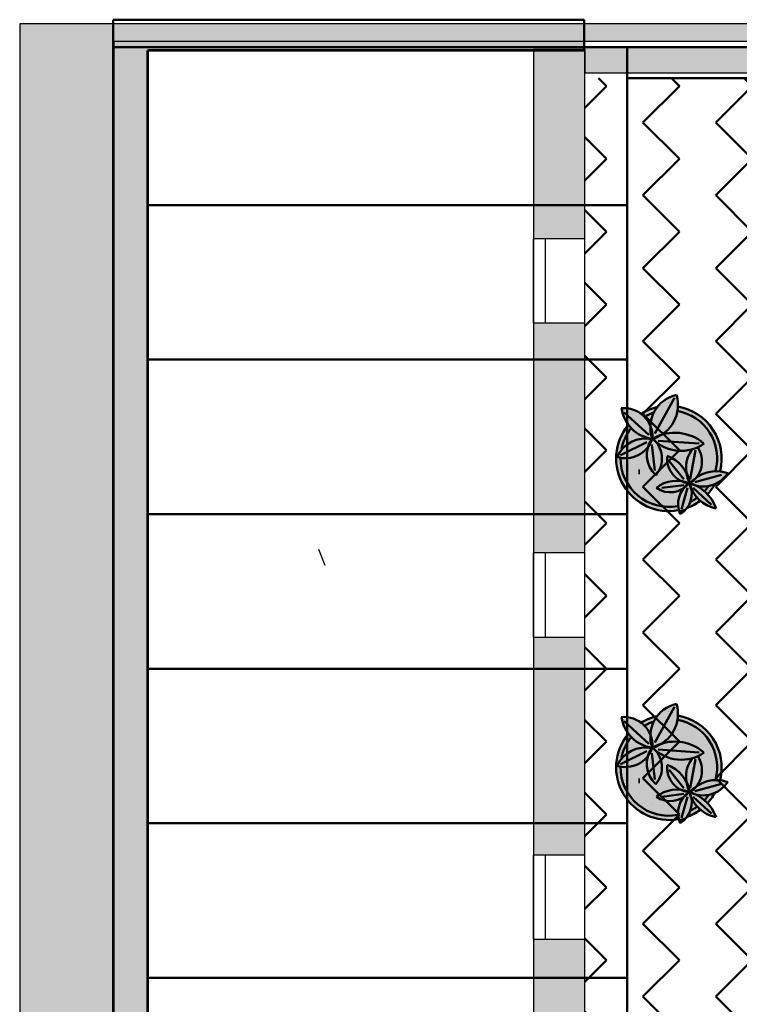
# Model space of a CAD drawing. Header units: metres. Extents: x -1 to 430, y -6 to 31.
# Tile 25 of 169: x 391.15 to 395.34, y 22.65 to 28.39. Entities that reach past the tile are written whole.
import ezdxf

# ---------------------------------------------------------------- set-up
doc = ezdxf.new("R2010")
doc.units = ezdxf.units.M
doc.linetypes.add('CONTINUA', pattern=[0])
doc.linetypes.add('PUNKT', pattern=[6.35, 0, -6.35])
for name, color, linetype, lineweight in [('3D P1 MURS EXISTENTS', 7, 'CONTINUA', 25), ('3D PA MURS', 7, 'CONTINUA', 25), ('P1 MOBLES', 7, 'CONTINUA', 25), ('P2 ESCALES 2D', 7, 'CONTINUA', 25), ('P3 ESCALES 2D', 7, 'CONTINUA', 25), ('P4 ESCALES 2D', 7, 'CONTINUA', 25), ('P5 ESCALA 2D', 7, 'CONTINUA', 25), ('PA ESCALES 2D', 7, 'CONTINUA', 25)]:
    doc.layers.add(name, color=color, linetype=linetype, lineweight=lineweight)

# ---------------------------------------------------------------- blocks, each defined once
blk = doc.blocks.new('OBJETO_COMPLEJO_19')
at = {"layer": 'P1 MOBLES', "color": 202, "linetype": 'CONTINUA', "lineweight": 50, "transparency": 33554687}
for p, q in [((394.9605, 26.1859), (394.8462, 25.9785)), ((394.6684, 26.1012), (394.8123, 25.97)), ((394.6472, 25.8515), (394.7996, 25.9277)), ((395.1044, 25.9192), (394.8673, 25.9361)), ((394.8462, 25.7626), (394.8292, 25.915)), ((395.0536, 25.7118), (395.0832, 25.8811)), ((395.0155, 25.7118), (394.9308, 25.8176)), ((395.206, 25.7499), (395.206, 25.7499)), ((395.2525, 25.7626), (395.2525, 25.7626)), ((395.0282, 25.6906), (395.0536, 25.6948)), ((395.0663, 25.6991), (395.0663, 25.6991)), ((395.079, 25.6948), (395.2356, 25.7372)), ((395.1129, 25.716), (395.1129, 25.716)), ((395.1594, 25.7329), (395.1594, 25.7329)), ((394.8758, 25.6398), (394.8758, 25.6398)), ((395.0155, 25.6779), (394.8885, 25.661)), ((394.9224, 25.6525), (394.9224, 25.6525)), ((394.9689, 25.6694), (394.9689, 25.6694)), ((395.0367, 25.661), (395.0028, 25.5382)), ((395.0155, 25.6864), (395.0155, 25.6864)), ((395.0705, 25.661), (395.1763, 25.5636)), ((394.7319, 25.589), (394.7319, 25.589)), ((394.7784, 25.6059), (394.7784, 25.6059)), ((394.8292, 25.6229), (394.8292, 25.6229))]:
    blk.add_line(p, q, dxfattribs=at)
for points in [[(394.8571, 26.1308), (394.8449, 26.1276), (394.8328, 26.124), (394.8209, 26.1198), (394.8092, 26.1151), (394.7977, 26.11), (394.7865, 26.1044), (394.7754, 26.0983), (394.7646, 26.0917)], [(394.8369, 26.0985), (394.83, 26.0961), (394.8233, 26.0934), (394.8166, 26.0906), (394.81, 26.0877), (394.8035, 26.0845), (394.7971, 26.0812), (394.7907, 26.0778), (394.7845, 26.0742)], [(394.7076, 26.0067), (394.6979, 25.9935), (394.6889, 25.9798), (394.6808, 25.9657), (394.6735, 25.9511), (394.667, 25.9361), (394.6614, 25.9208), (394.6568, 25.9051), (394.653, 25.8892)], [(394.852, 25.7342), (394.8614, 25.7463), (394.8695, 25.7592), (394.8761, 25.7728), (394.8814, 25.7869), (394.8853, 25.8015), (394.8876, 25.8164), (394.8885, 25.8315), (394.8878, 25.8468), (394.8856, 25.862), (394.8818, 25.8767), (394.8766, 25.8909), (394.8701, 25.9045), (394.8622, 25.9173), (394.8531, 25.9293), (394.8427, 25.9404), (394.8312, 25.9505)], [(395.0476, 25.6862), (395.0606, 25.6948), (395.0725, 25.7046), (395.0833, 25.7155), (395.0929, 25.7275), (395.1012, 25.7403), (395.1082, 25.754), (395.1138, 25.7684), (395.1179, 25.7834), (395.1204, 25.7987), (395.1213, 25.8141), (395.1207, 25.8295), (395.1185, 25.8446), (395.1147, 25.8595), (395.1095, 25.8739), (395.1028, 25.8878), (395.0946, 25.901)], [(395.133, 25.6387), (395.1364, 25.6424), (395.1398, 25.6461), (395.143, 25.6499), (395.1462, 25.6537), (395.1494, 25.6576), (395.1524, 25.6615), (395.1554, 25.6655), (395.1583, 25.6696)], [(395.1514, 25.6212), (395.1578, 25.6282), (395.164, 25.6354), (395.17, 25.6428), (395.1758, 25.6503), (395.1813, 25.6581), (395.1866, 25.666), (395.1916, 25.6741), (395.1964, 25.6823)], [(395.0304, 25.5428), (395.0409, 25.5467), (395.0512, 25.551), (395.0613, 25.5556), (395.0713, 25.5606), (395.081, 25.566), (395.0906, 25.5717), (395.1, 25.5777), (395.1091, 25.5841)], [(395.0504, 25.5785), (395.0556, 25.5811), (395.0607, 25.5838), (395.0659, 25.5866), (395.0709, 25.5895), (395.0759, 25.5924), (395.0808, 25.5955), (395.0857, 25.5987), (395.0905, 25.602)]]:
    blk.add_lwpolyline(points, dxfattribs=at)
for centre, radius, start, end in [((395.0133, 26.0145), 0.1925, 102.10332, 200.20433), ((394.777, 26.1439), 0.2047, 286.88271, 16.70439), ((394.6663, 25.9594), 0.1672, 356.83461, 94.9411), ((394.8607, 26.154), 0.2092, 187.95194, 262.16173), ((394.9288, 25.8324), 0.2814, 345.15924, 79.93713), ((394.9288, 25.8324), 0.3068, 346.18733, 80.20942), ((394.9284, 25.8325), 0.3065, 140.84565, 280.34026), ((394.9627, 25.7226), 0.26, 49.67096, 119.15695), ((394.6748, 26.0012), 0.1667, 252.39237, 341.08904), ((394.7932, 25.765), 0.1838, 78.31058, 154.8452), ((394.9579, 25.8537), 0.1583, 142.19684, 228.1826), ((395.0004, 26.1071), 0.2302, 223.80506, 305.72458), ((395.2122, 25.7774), 0.184, 143.71967, 208.7429), ((394.9286, 25.8324), 0.2814, 179.29876, 280.52476), ((395.0637, 25.8323), 0.1456, 174.9683, 264.18216), ((394.8484, 25.6547), 0.2052, 9.92768, 69.79655), ((395.2049, 25.5565), 0.2022, 70.84235, 139.9272), ((394.9753, 25.5108), 0.1925, 68.36323, 128.01799), ((395.1276, 25.8404), 0.171, 242.43641, 327.11031), ((394.9371, 25.7727), 0.1372, 233.9913, 322.10228), ((395.1338, 25.5657), 0.1514, 125.29984, 202.39273), ((394.9205, 25.629), 0.1415, 301.20667, 24.02806), ((394.9826, 25.4661), 0.2332, 19.0133, 74.42589), ((395.2418, 25.7392), 0.2009, 194.92765, 258.87648)]:
    blk.add_arc(centre, radius, start, end, dxfattribs=at)
blk = doc.blocks.new('OBJETO_COMPLEJO_20')
at = {"layer": 'P1 MOBLES', "color": 202, "linetype": 'CONTINUA', "lineweight": 50, "transparency": 33554687}
for p, q in [((394.9605, 24.3868), (394.8462, 24.1794)), ((394.6684, 24.3021), (394.8123, 24.1709)), ((394.6472, 24.0524), (394.7996, 24.1286)), ((394.8462, 23.9635), (394.8292, 24.1159)), ((395.1044, 24.1201), (394.8673, 24.137)), ((395.0536, 23.9127), (395.0832, 24.082)), ((395.0155, 23.9127), (394.9308, 24.0185)), ((395.079, 23.8957), (395.2356, 23.9381)), ((395.1129, 23.9169), (395.1129, 23.9169)), ((395.1594, 23.9338), (395.1594, 23.9338)), ((395.206, 23.9508), (395.206, 23.9508)), ((395.2525, 23.9635), (395.2525, 23.9635)), ((395.0155, 23.8788), (394.8885, 23.8619)), ((394.9689, 23.8703), (394.9689, 23.8703)), ((395.0367, 23.8619), (395.0028, 23.7391)), ((395.0155, 23.8873), (395.0155, 23.8873)), ((395.0282, 23.8915), (395.0536, 23.8957)), ((395.0663, 23.9), (395.0663, 23.9)), ((395.0705, 23.8619), (395.1763, 23.7645)), ((394.7784, 23.8068), (394.7784, 23.8068)), ((394.8292, 23.8238), (394.8292, 23.8238)), ((394.8758, 23.8407), (394.8758, 23.8407)), ((394.9224, 23.8534), (394.9224, 23.8534)), ((394.7319, 23.7899), (394.7319, 23.7899))]:
    blk.add_line(p, q, dxfattribs=at)
for points in [[(394.8571, 24.3317), (394.8449, 24.3285), (394.8328, 24.3249), (394.8209, 24.3207), (394.8092, 24.316), (394.7977, 24.3109), (394.7865, 24.3053), (394.7754, 24.2992), (394.7646, 24.2926)], [(394.8369, 24.2994), (394.83, 24.297), (394.8233, 24.2943), (394.8166, 24.2915), (394.81, 24.2886), (394.8035, 24.2854), (394.7971, 24.2822), (394.7907, 24.2787), (394.7845, 24.2751)], [(394.7076, 24.2076), (394.6979, 24.1944), (394.6889, 24.1808), (394.6808, 24.1666), (394.6735, 24.152), (394.667, 24.137), (394.6614, 24.1217), (394.6568, 24.106), (394.653, 24.0901)], [(394.852, 23.9352), (394.8614, 23.9472), (394.8695, 23.9601), (394.8761, 23.9737), (394.8814, 23.9878), (394.8853, 24.0024), (394.8876, 24.0173), (394.8885, 24.0324), (394.8878, 24.0477), (394.8856, 24.0629), (394.8818, 24.0776), (394.8766, 24.0918), (394.8701, 24.1054), (394.8622, 24.1182), (394.8531, 24.1302), (394.8427, 24.1413), (394.8312, 24.1514)], [(395.0476, 23.8871), (395.0606, 23.8957), (395.0725, 23.9055), (395.0833, 23.9164), (395.0929, 23.9284), (395.1012, 23.9412), (395.1082, 23.9549), (395.1138, 23.9693), (395.1179, 23.9843), (395.1204, 23.9996), (395.1213, 24.0151), (395.1207, 24.0304), (395.1185, 24.0455), (395.1147, 24.0604), (395.1095, 24.0748), (395.1028, 24.0887), (395.0946, 24.1019)], [(395.133, 23.8397), (395.1364, 23.8433), (395.1398, 23.847), (395.143, 23.8508), (395.1462, 23.8546), (395.1494, 23.8585), (395.1524, 23.8624), (395.1554, 23.8664), (395.1583, 23.8705)], [(395.1514, 23.8221), (395.1578, 23.8291), (395.164, 23.8363), (395.17, 23.8437), (395.1758, 23.8512), (395.1813, 23.859), (395.1866, 23.8669), (395.1916, 23.875), (395.1964, 23.8832)], [(395.0504, 23.7794), (395.0556, 23.782), (395.0607, 23.7847), (395.0659, 23.7875), (395.0709, 23.7904), (395.0759, 23.7933), (395.0808, 23.7964), (395.0857, 23.7996), (395.0905, 23.8029)], [(395.0304, 23.7437), (395.0409, 23.7476), (395.0512, 23.7519), (395.0613, 23.7565), (395.0713, 23.7615), (395.081, 23.7669), (395.0906, 23.7726), (395.1, 23.7786), (395.1091, 23.785)]]:
    blk.add_lwpolyline(points, dxfattribs=at)
for centre, radius, start, end in [((395.0133, 24.2154), 0.1925, 102.10332, 200.20433), ((394.777, 24.3448), 0.2047, 286.88271, 16.70439), ((394.6663, 24.1603), 0.1672, 356.83461, 94.9411), ((394.8607, 24.3549), 0.2092, 187.95194, 262.16173), ((394.9288, 24.0333), 0.3068, 346.18733, 80.20942), ((394.9288, 24.0333), 0.2814, 345.15924, 79.93713), ((394.9284, 24.0335), 0.3065, 140.84565, 280.34026), ((394.6748, 24.2021), 0.1667, 252.39237, 341.08904), ((394.7932, 23.9659), 0.1838, 78.31058, 154.8452), ((394.9579, 24.0546), 0.1583, 142.19684, 228.1826), ((395.0004, 24.308), 0.2302, 223.80506, 305.72458), ((394.9627, 23.9235), 0.26, 49.67096, 119.15695), ((395.2122, 23.9783), 0.184, 143.71967, 208.7429), ((394.9286, 24.0333), 0.2814, 179.29876, 280.52476), ((395.0637, 24.0332), 0.1456, 174.9683, 264.18216), ((394.8484, 23.8556), 0.2052, 9.92768, 69.79655), ((395.1276, 24.0413), 0.171, 242.43641, 327.11031), ((395.2049, 23.7574), 0.2022, 70.84235, 139.9272), ((394.9371, 23.9736), 0.1372, 233.9913, 322.10228), ((394.9753, 23.7117), 0.1925, 68.36323, 128.01799), ((395.1338, 23.7666), 0.1514, 125.29984, 202.39273), ((394.9205, 23.8299), 0.1415, 301.20667, 24.02806), ((394.9826, 23.667), 0.2332, 19.0133, 74.42589), ((395.2418, 23.9401), 0.2009, 194.92765, 258.87648)]:
    blk.add_arc(centre, radius, start, end, dxfattribs=at)

msp = doc.modelspace()

# ---------------------------------------------------------------- hatches: boundary and pattern name
at = {"layer": '3D P1 MURS EXISTENTS', "linetype": 'CONTINUA', "lineweight": 18, "true_color": 0xa0a0a0, "transparency": 33554687}
for points in [[(391.1497, 28.3639), (391.1497, 12.8406), (391.8997, 12.8406), (391.8997, 28.3639)], [(391.8997, 28.2139), (394.4398, 28.2139), (394.4398, 28.3639), (391.8997, 28.3639)], [(400.7297, 28.2282), (394.4398, 28.2282), (394.4398, 28.0782), (400.7, 28.0782)], [(394.1398, 28.2139), (394.1398, 27.1125), (394.4398, 27.1125), (394.4398, 28.2139)], [(394.4398, 26.6225), (394.1398, 26.6225), (394.1398, 25.2825), (394.4398, 25.2825)], [(394.1398, 24.7925), (394.1398, 23.5225), (394.4398, 23.5225), (394.4398, 24.7925)], [(394.4398, 23.0325), (394.1398, 23.0325), (394.1398, 21.7425), (394.4398, 21.7425)]]:
    msp.add_hatch(color=253, dxfattribs=at).paths.add_polyline_path(points)
at = {"layer": '3D PA MURS', "linetype": 'CONTINUA', "lineweight": 18, "true_color": 0xa0a0a0, "transparency": 33554687}
for points in [[(391.1497, 28.3639), (391.1497, 12.8406), (391.6997, 12.8406), (391.6997, 28.3639)], [(400.7584, 28.3639), (391.6997, 28.3639), (391.6997, 28.2639), (400.7386, 28.2639)]]:
    msp.add_hatch(color=253, dxfattribs=at).paths.add_polyline_path(points)
at = {"layer": 'P1 MOBLES', "linetype": 'CONTINUA', "lineweight": 50, "transparency": 33554687}
h = msp.add_hatch(dxfattribs=at)
h.set_pattern_fill('TRAMA', color=202, scale=0.3, angle=135, style=0, pattern_type=2)
h.set_pattern_definition([(135, (-0.84853, 6e-17), (-0.42426407, 3e-17), [0.3, -0.3]), (225, (-0.84853, 6e-17), (-7e-17, -0.42426407), [0.3, -0.3])])
h.paths.add_polyline_path([(400.4234, 26.6821), (400.6941, 28.0485), (394.4398, 28.0485), (394.4398, 13.2195), (397.7561, 13.2195), (398.8018, 18.4972), (397.2323, 18.8081), (397.446, 19.8872), (399.0155, 19.5762), (400.2096, 25.603), (398.6401, 25.914), (398.8539, 26.993)], flags=0)
at = {"layer": 'P1 MOBLES', "linetype": 'CONTINUA', "lineweight": 25, "transparency": 33554687}
for points in [[(394.9481, 26.1386), (394.9525, 26.1381), (394.9595, 26.1377), (394.9686, 26.1365), (394.9736, 26.1359), (394.9762, 26.1354), (394.9798, 26.1349), (394.9924, 26.1324), (394.9814, 26.1347), (394.9815, 26.1361), (394.9814, 26.1529), (394.98, 26.1698), (394.9772, 26.1864), (394.973, 26.2028), (394.957, 26.1986), (394.9415, 26.1931), (394.9265, 26.1863), (394.9121, 26.1783), (394.8985, 26.169), (394.8857, 26.1586), (394.8738, 26.1472), (394.863, 26.1348), (394.8606, 26.1314), (394.8664, 26.1326), (394.8713, 26.1338), (394.874, 26.1342), (394.8778, 26.1349), (394.8935, 26.1371), (394.8967, 26.1375), (394.8973, 26.1376), (394.8981, 26.1377), (394.9185, 26.139), (394.9207, 26.139), (394.9224, 26.1392), (394.9273, 26.139), (394.939, 26.139), (394.9444, 26.1387)], [(394.9235, 26.1619), (394.9235, 26.1588), (394.9266, 26.1588), (394.9266, 26.1619)], [(394.7259, 26.1156), (394.7116, 26.1203), (394.6969, 26.1238), (394.682, 26.1258), (394.6669, 26.1266), (394.6533, 26.126), (394.6565, 26.1084), (394.6608, 26.092), (394.6665, 26.0761), (394.6734, 26.0606), (394.6816, 26.0458), (394.6909, 26.0316), (394.6932, 26.0287), (394.6965, 26.0329), (394.6986, 26.0351), (394.7012, 26.0382), (394.7114, 26.0487), (394.7141, 26.0516), (394.7148, 26.0522), (394.7155, 26.0529), (394.7307, 26.0667), (394.7322, 26.0679), (394.7332, 26.0688), (394.7371, 26.0717), (394.7468, 26.0794), (394.7509, 26.0822), (394.7537, 26.0843), (394.7576, 26.0868), (394.7637, 26.091), (394.7813, 26.1015), (394.7812, 26.1018), (394.7667, 26.093), (394.7654, 26.094), (394.7529, 26.1024), (394.7397, 26.1096)], [(394.7893, 26.0726), (394.7756, 26.0859), (394.7668, 26.0927), (394.7537, 26.0843), (394.7332, 26.0688), (394.7141, 26.0516), (394.6965, 26.0329), (394.6933, 26.0288), (394.6978, 26.0227), (394.7129, 26.0059), (394.7297, 25.9908), (394.748, 25.9777), (394.7677, 25.9666), (394.7884, 25.9576), (394.81, 25.951), (394.8303, 25.9471), (394.8321, 25.9497), (394.8321, 25.9496), (394.8266, 25.9677), (394.8227, 25.9879), (394.8209, 26.0084), (394.8212, 26.0219), (394.8202, 26.0247), (394.8117, 26.0418), (394.8014, 26.0578)], [(394.8556, 26.1249), (394.8606, 26.1313), (394.8463, 26.1279), (394.8218, 26.12), (394.7982, 26.11), (394.7754, 26.0981), (394.7668, 26.0927), (394.7756, 26.0859), (394.7893, 26.0726), (394.8014, 26.0578), (394.8117, 26.0418), (394.8212, 26.0226), (394.8214, 26.029), (394.824, 26.0494), (394.8288, 26.0694), (394.8357, 26.0888), (394.8447, 26.1074)], [(394.8967, 26.1375), (394.8713, 26.1338), (394.8606, 26.1313), (394.8556, 26.1249), (394.8447, 26.1074), (394.8357, 26.0888), (394.8288, 26.0694), (394.824, 26.0494), (394.8214, 26.029), (394.8212, 26.0219), (394.8266, 26.0068), (394.831, 25.9882), (394.8332, 25.9692), (394.8332, 25.9487), (394.8346, 25.9475), (394.8566, 25.9549), (394.8546, 25.959), (394.8577, 25.9605), (394.8803, 25.9693), (394.8896, 25.9719), (394.8945, 25.9748), (394.9116, 25.9876), (394.9273, 26.002), (394.9415, 26.0181), (394.9538, 26.0355), (394.9643, 26.0542), (394.9728, 26.0738), (394.9792, 26.0942), (394.9834, 26.1151), (394.9852, 26.1337), (394.9736, 26.1359), (394.9481, 26.1386), (394.9224, 26.1392)], [(394.9792, 26.0942), (394.9728, 26.0738), (394.9643, 26.0542), (394.9538, 26.0355), (394.9415, 26.0181), (394.9273, 26.002), (394.9116, 25.9876), (394.8912, 25.9724), (394.8896, 25.9719), (394.8761, 25.9639), (394.8566, 25.9549), (394.8346, 25.9475), (394.8427, 25.9404), (394.8473, 25.9355), (394.8514, 25.9316), (394.8701, 25.9173), (394.8901, 25.905), (394.9113, 25.8948), (394.9334, 25.8869), (394.9562, 25.8812), (394.9794, 25.8778), (395.0029, 25.8769), (395.0264, 25.8783), (395.0496, 25.8822), (395.0722, 25.8884), (395.0941, 25.8968), (395.0965, 25.898), (395.1028, 25.8878), (395.1095, 25.8739), (395.1147, 25.8595), (395.1185, 25.8446), (395.1207, 25.8295), (395.1213, 25.8141), (395.1204, 25.7987), (395.1179, 25.7834), (395.1138, 25.7684), (395.1082, 25.754), (395.1012, 25.7403), (395.0929, 25.7275), (395.0876, 25.721), (395.1001, 25.7294), (395.1195, 25.7398), (395.14, 25.7479), (395.1612, 25.7537), (395.1829, 25.7572), (395.2049, 25.7583), (395.2262, 25.7571), (395.2287, 25.769), (395.2316, 25.7832), (395.233, 25.7949), (395.2346, 25.8091), (395.2351, 25.8211), (395.2355, 25.8352), (395.235, 25.8474), (395.2341, 25.8613), (395.2326, 25.8734), (395.2306, 25.8871), (395.228, 25.8992), (395.2248, 25.9126), (395.2212, 25.9245), (395.2169, 25.9374), (395.2123, 25.949), (395.2069, 25.9615), (395.2014, 25.9728), (395.195, 25.9847), (395.1884, 25.9955), (395.1811, 26.0067), (395.1736, 26.017), (395.1653, 26.0275), (395.157, 26.0372), (395.1479, 26.0469), (395.1388, 26.0559), (395.1289, 26.0647), (395.119, 26.0729), (395.1084, 26.0809), (395.0978, 26.0882), (395.0867, 26.0952), (395.0755, 26.1017), (395.0638, 26.1077), (395.052, 26.1132), (395.04, 26.1181), (395.0277, 26.1227), (395.0153, 26.1265), (395.0026, 26.1301), (394.9901, 26.1328), (394.9852, 26.1337), (394.9834, 26.1151)], [(394.7129, 26.0059), (394.6978, 26.0227), (394.6933, 26.0288), (394.6823, 26.0149), (394.6798, 26.0115), (394.6677, 25.9933), (394.6657, 25.9902), (394.655, 25.9707), (394.6535, 25.9678), (394.6443, 25.9472), (394.6432, 25.9443), (394.6357, 25.9229), (394.6348, 25.92), (394.6292, 25.8982), (394.6285, 25.8951), (394.6248, 25.8731), (394.6243, 25.8696), (394.6225, 25.8478), (394.6222, 25.8438), (394.6222, 25.8225), (394.6224, 25.8179), (394.6241, 25.7974), (394.6247, 25.792), (394.628, 25.7726), (394.6293, 25.7664), (394.6339, 25.7482), (394.636, 25.7412), (394.6417, 25.7246), (394.6448, 25.7166), (394.6514, 25.7017), (394.6557, 25.6928), (394.6629, 25.6797), (394.6687, 25.6699), (394.6761, 25.6588), (394.6836, 25.6483), (394.6909, 25.639), (394.7003, 25.6279), (394.7072, 25.6205), (394.7187, 25.6091), (394.725, 25.6034), (394.7387, 25.5918), (394.744, 25.5878), (394.7601, 25.5764), (394.7641, 25.5738), (394.7828, 25.5628), (394.7854, 25.5615), (394.8066, 25.5512), (394.8075, 25.5508), (394.831, 25.5419), (394.8557, 25.5347), (394.8809, 25.5297), (394.9065, 25.5268), (394.9322, 25.526), (394.9579, 25.5274), (394.9834, 25.531), (394.9834, 25.5307), (394.9859, 25.5312), (394.983, 25.5457), (394.9817, 25.5639), (394.9826, 25.5823), (394.9857, 25.6003), (394.991, 25.6179), (394.9984, 25.6347), (395.0077, 25.6504), (395.0156, 25.6606), (395.0058, 25.654), (394.9901, 25.6462), (394.9735, 25.6405), (394.9563, 25.6369), (394.9388, 25.6356), (394.9212, 25.6365), (394.9039, 25.6396), (394.8872, 25.6449), (394.8713, 25.6524), (394.8561, 25.662), (394.875, 25.6751), (394.8947, 25.6856), (394.9154, 25.6937), (394.9369, 25.6994), (394.9589, 25.7026), (394.9812, 25.7032), (395.0033, 25.7012), (395.0251, 25.6967), (395.0385, 25.6923), (395.0485, 25.694), (395.0419, 25.7078), (395.0351, 25.7275), (395.0306, 25.7479), (395.0304, 25.7491), (395.0297, 25.7506), (395.0304, 25.7495), (395.0284, 25.7687), (395.0286, 25.7895), (395.0311, 25.8102), (395.036, 25.8305), (395.0432, 25.8501), (395.0525, 25.8688), (395.0637, 25.886), (395.0496, 25.8822), (395.0264, 25.8783), (395.0029, 25.8769), (394.9794, 25.8778), (394.9562, 25.8812), (394.9334, 25.8869), (394.9113, 25.8948), (394.8901, 25.905), (394.8701, 25.9173), (394.8512, 25.9318), (394.8622, 25.9173), (394.8701, 25.9045), (394.8766, 25.8909), (394.8818, 25.8767), (394.8856, 25.862), (394.8878, 25.8468), (394.8885, 25.8315), (394.8876, 25.8164), (394.8853, 25.8015), (394.8814, 25.7869), (394.8761, 25.7728), (394.8695, 25.7592), (394.8614, 25.7463), (394.8528, 25.7353), (394.8385, 25.7498), (394.8264, 25.7655), (394.8164, 25.7826), (394.8087, 25.8008), (394.8033, 25.8198), (394.8002, 25.8394), (394.7997, 25.8592), (394.8016, 25.8788), (394.8061, 25.8989), (394.8036, 25.8954), (394.7901, 25.8809), (394.775, 25.868), (394.7585, 25.857), (394.7408, 25.8481), (394.7221, 25.8414), (394.7028, 25.8369), (394.6831, 25.8347), (394.6632, 25.8349), (394.6436, 25.8374), (394.6261, 25.8418), (394.6365, 25.8611), (394.6482, 25.878), (394.6616, 25.8934), (394.6767, 25.9072), (394.6932, 25.9193), (394.711, 25.9294), (394.7297, 25.9375), (394.7493, 25.9435), (394.7694, 25.9473), (394.7898, 25.9488), (394.8102, 25.948), (394.8291, 25.9452), (394.8303, 25.9471), (394.81, 25.951), (394.7884, 25.9576), (394.7677, 25.9666), (394.748, 25.9777), (394.7297, 25.9908)], [(394.8102, 25.948), (394.7898, 25.9488), (394.7694, 25.9473), (394.7493, 25.9435), (394.7297, 25.9375), (394.711, 25.9294), (394.6932, 25.9193), (394.6767, 25.9072), (394.6616, 25.8934), (394.6482, 25.878), (394.6365, 25.8611), (394.6261, 25.8418), (394.6436, 25.8374), (394.6632, 25.8349), (394.6831, 25.8347), (394.7028, 25.8369), (394.7221, 25.8414), (394.7408, 25.8481), (394.7585, 25.857), (394.775, 25.868), (394.7901, 25.8809), (394.8036, 25.8954), (394.8063, 25.8991), (394.8127, 25.9168), (394.8217, 25.9344), (394.8291, 25.9452)], [(394.8701, 25.9045), (394.8622, 25.9173), (394.8531, 25.9293), (394.8473, 25.9355), (394.834, 25.948), (394.8321, 25.9496), (394.8327, 25.9478), (394.8249, 25.9288), (394.8153, 25.9115), (394.8063, 25.8991), (394.806, 25.8982), (394.8016, 25.8788), (394.7997, 25.8592), (394.8002, 25.8394), (394.8033, 25.8198), (394.8087, 25.8008), (394.8164, 25.7826), (394.8264, 25.7655), (394.8385, 25.7498), (394.8528, 25.7353), (394.8614, 25.7463), (394.8695, 25.7592), (394.8761, 25.7728), (394.8814, 25.7869), (394.8853, 25.8015), (394.8876, 25.8164), (394.8885, 25.8315), (394.8878, 25.8468), (394.8856, 25.862), (394.8818, 25.8767), (394.8766, 25.8909)], [(395.1207, 25.8295), (395.1185, 25.8446), (395.1147, 25.8595), (395.1095, 25.8739), (395.1028, 25.8878), (395.0965, 25.898), (395.0941, 25.8968), (395.0722, 25.8884), (395.0637, 25.886), (395.0525, 25.8688), (395.0432, 25.8501), (395.036, 25.8305), (395.0311, 25.8102), (395.0286, 25.7895), (395.0284, 25.7687), (395.0304, 25.7491), (395.0388, 25.7312), (395.0457, 25.7109), (395.0507, 25.6894), (395.0511, 25.6885), (395.0529, 25.6897), (395.0652, 25.7028), (395.0819, 25.7171), (395.0876, 25.721), (395.0929, 25.7275), (395.1012, 25.7403), (395.1082, 25.754), (395.1138, 25.7684), (395.1179, 25.7834), (395.1204, 25.7987), (395.1213, 25.8141)], [(394.748, 25.7793), (394.7891, 25.7085), (394.776, 25.7898)], [(394.7515, 25.7688), (394.7515, 25.7399), (394.7603, 25.7399), (394.7603, 25.7688)], [(395.0377, 25.7336), (395.0304, 25.7493), (395.0312, 25.7451), (395.0345, 25.73), (395.0362, 25.7242), (395.0407, 25.7113), (395.0427, 25.706), (395.0485, 25.694), (395.0496, 25.6942), (395.0462, 25.7089), (395.0445, 25.7146), (395.0399, 25.7278)], [(395.2189, 25.7326), (395.2263, 25.7571), (395.2049, 25.7583), (395.1829, 25.7572), (395.1612, 25.7537), (395.14, 25.7479), (395.1195, 25.7398), (395.1001, 25.7294), (395.0876, 25.721), (395.0833, 25.7155), (395.0725, 25.7046), (395.0606, 25.6948), (395.0529, 25.6897), (395.0518, 25.6885), (395.0664, 25.6837), (395.0868, 25.6748), (395.0876, 25.6743), (395.1037, 25.6711), (395.1231, 25.6695), (395.1425, 25.6701), (395.1618, 25.6728), (395.1805, 25.6778), (395.1976, 25.6844), (395.2091, 25.7076), (395.219, 25.7327)], [(395.2712, 25.7476), (395.2545, 25.7526), (395.2375, 25.7561), (395.2264, 25.7574), (395.2254, 25.7541), (395.2247, 25.7513), (395.2189, 25.7326), (395.219, 25.7327), (395.2182, 25.7306), (395.2113, 25.7126), (395.2099, 25.7098), (395.2091, 25.7076), (395.2068, 25.703), (395.2026, 25.694), (395.1995, 25.6884), (395.1976, 25.6845), (395.2009, 25.6859), (395.2148, 25.6933), (395.228, 25.702), (395.2403, 25.7118), (395.2517, 25.7228), (395.262, 25.7347)], [(395.0349, 25.6895), (395.0212, 25.693), (395.0079, 25.6978), (395, 25.7015), (394.9812, 25.7032), (394.9612, 25.7027), (394.9553, 25.7021), (394.9406, 25.7), (394.9347, 25.6989), (394.9154, 25.6937), (394.8967, 25.6864), (394.8914, 25.6839), (394.8783, 25.6769), (394.8732, 25.6739), (394.8561, 25.662), (394.87, 25.6532), (394.8745, 25.6509), (394.8846, 25.6461), (394.8899, 25.6441), (394.9006, 25.6407), (394.9054, 25.6393), (394.9212, 25.6365), (394.9372, 25.6356), (394.9423, 25.6358), (394.9535, 25.6367), (394.959, 25.6375), (394.97, 25.6398), (394.9749, 25.641), (394.9901, 25.6462), (395.0045, 25.6533), (395.0087, 25.656), (395.015, 25.6602), (395.0243, 25.6707), (395.0349, 25.6805), (395.0448, 25.6881)], [(395.0016, 25.7015), (395.0014, 25.7009), (395.0037, 25.6998), (395.009, 25.6974), (395.0168, 25.6946), (395.022, 25.6928), (395.0297, 25.6909), (395.0385, 25.6923), (395.0275, 25.696), (395.0223, 25.6973), (395.0056, 25.7008)], [(395.0503, 25.688), (395.0515, 25.6887), (395.0428, 25.6914)], [(395.0612, 25.6445), (395.0595, 25.6549), (395.0594, 25.655), (395.0528, 25.671), (395.0476, 25.6876), (395.0449, 25.688), (395.0361, 25.6778), (395.0259, 25.6682), (395.0152, 25.66), (395.0098, 25.6531), (395.0072, 25.6495), (394.9987, 25.6352), (394.9973, 25.6323), (394.9918, 25.6199), (394.99, 25.6147), (394.9866, 25.6035), (394.9853, 25.5982), (394.983, 25.5848), (394.9825, 25.5817), (394.9817, 25.5651), (394.9819, 25.5606), (394.9828, 25.5483), (394.9836, 25.5427), (394.9859, 25.5311), (394.9999, 25.5339), (395.0197, 25.5394), (395.0336, 25.5442), (395.0362, 25.5476), (395.044, 25.5599), (395.0505, 25.573), (395.0555, 25.5867), (395.0592, 25.6009), (395.0613, 25.6153), (395.062, 25.6299)], [(395.1108, 25.5854), (395.1117, 25.5861), (395.111, 25.5867), (395.0984, 25.5985), (395.0868, 25.6113), (395.0764, 25.6251), (395.0673, 25.6397), (395.0595, 25.6549), (395.0612, 25.6445), (395.062, 25.6299), (395.0613, 25.6153), (395.0592, 25.6009), (395.0555, 25.5867), (395.0505, 25.573), (395.044, 25.5599), (395.0362, 25.5476), (395.0336, 25.5442), (395.0391, 25.5461), (395.0579, 25.5541), (395.076, 25.5632), (395.0765, 25.5635), (395.0937, 25.5736), (395.0942, 25.574)], [(395.1539, 25.6241), (395.1415, 25.6367), (395.1275, 25.6488), (395.1125, 25.6598), (395.0966, 25.6695), (395.0869, 25.6745), (395.0777, 25.6769), (395.0628, 25.6822), (395.051, 25.6877), (395.0498, 25.6864), (395.055, 25.673), (395.0588, 25.6589), (395.0595, 25.6549), (395.0673, 25.6397), (395.0764, 25.6251), (395.0868, 25.6113), (395.0984, 25.5985), (395.111, 25.5867), (395.1117, 25.5861), (395.1269, 25.5981), (395.1421, 25.6119)], [(395.1931, 25.6767), (395.1973, 25.6843), (395.1951, 25.6835), (395.1863, 25.6798), (395.1829, 25.6787), (395.1805, 25.6778), (395.1769, 25.6768), (395.1712, 25.6751), (395.1654, 25.6738), (395.1618, 25.6728), (395.1592, 25.6725), (395.1558, 25.6717), (395.1463, 25.6706), (395.1425, 25.6701), (395.1415, 25.67), (395.1401, 25.6699), (395.1243, 25.6694), (395.1236, 25.6695), (395.1231, 25.6695), (395.1202, 25.6697), (395.1086, 25.6705), (395.1058, 25.6709), (395.1037, 25.6711), (395.0998, 25.6719), (395.093, 25.6729), (395.0869, 25.6745), (395.0966, 25.6695), (395.1125, 25.6598), (395.1275, 25.6488), (395.1415, 25.6367), (395.1539, 25.6241), (395.1562, 25.6264), (395.1565, 25.6267), (395.1696, 25.6423), (395.1817, 25.6588), (395.1925, 25.6757)], [(395.1539, 25.624), (395.1525, 25.6224), (395.1525, 25.6224), (395.1524, 25.6224), (395.1466, 25.6165), (395.1421, 25.6119), (395.1405, 25.6104), (395.1388, 25.6087), (395.1319, 25.6026), (395.1269, 25.5981), (395.1256, 25.5971), (395.1244, 25.596), (395.116, 25.5895), (395.1118, 25.5862), (395.1167, 25.582), (395.1296, 25.5726), (395.1432, 25.5641), (395.1575, 25.5569), (395.1722, 25.5507), (395.1875, 25.5458), (395.203, 25.5421), (395.1968, 25.5582), (395.1894, 25.5739), (395.1808, 25.589), (395.1711, 25.6034), (395.1604, 25.617)], [(395.0304, 25.5428), (395.0303, 25.543), (395.0236, 25.5406), (395.0216, 25.54), (395.0197, 25.5394), (395.0133, 25.5376), (395.0051, 25.5352), (395.0024, 25.5346), (394.9999, 25.5339), (394.9938, 25.5327), (394.9866, 25.5311), (394.9889, 25.5217), (394.9938, 25.508), (395.0051, 25.5156), (395.0156, 25.5243), (395.0253, 25.5339), (395.0336, 25.544)], [(394.9481, 24.3395), (394.9525, 24.3391), (394.9595, 24.3386), (394.9686, 24.3374), (394.9736, 24.3368), (394.9762, 24.3363), (394.9798, 24.3359), (394.9924, 24.3333), (394.9814, 24.3356), (394.9815, 24.337), (394.9814, 24.3538), (394.98, 24.3707), (394.9772, 24.3873), (394.973, 24.4037), (394.957, 24.3995), (394.9415, 24.394), (394.9265, 24.3872), (394.9121, 24.3792), (394.8985, 24.3699), (394.8857, 24.3595), (394.8738, 24.3481), (394.863, 24.3357), (394.8606, 24.3324), (394.8664, 24.3335), (394.8713, 24.3347), (394.874, 24.3351), (394.8778, 24.3359), (394.8935, 24.338), (394.8967, 24.3384), (394.8973, 24.3385), (394.8981, 24.3386), (394.9185, 24.34), (394.9207, 24.34), (394.9224, 24.3401), (394.9273, 24.34), (394.939, 24.34), (394.9444, 24.3396)], [(394.7259, 24.3165), (394.7116, 24.3212), (394.6969, 24.3247), (394.682, 24.3267), (394.6669, 24.3275), (394.6533, 24.3269), (394.6565, 24.3093), (394.6608, 24.2929), (394.6665, 24.277), (394.6734, 24.2615), (394.6816, 24.2467), (394.6909, 24.2326), (394.6932, 24.2296), (394.6965, 24.2338), (394.6986, 24.236), (394.7012, 24.2391), (394.7114, 24.2496), (394.7141, 24.2525), (394.7148, 24.2531), (394.7155, 24.2539), (394.7307, 24.2676), (394.7322, 24.2688), (394.7332, 24.2697), (394.7371, 24.2726), (394.7468, 24.2803), (394.7509, 24.2831), (394.7537, 24.2852), (394.7576, 24.2877), (394.7637, 24.2919), (394.7813, 24.3024), (394.7812, 24.3027), (394.7667, 24.2939), (394.7654, 24.2949), (394.7529, 24.3033), (394.7397, 24.3105)], [(394.8556, 24.3258), (394.8606, 24.3322), (394.8463, 24.3288), (394.8218, 24.3209), (394.7982, 24.3109), (394.7754, 24.299), (394.7668, 24.2936), (394.7756, 24.2868), (394.7893, 24.2735), (394.8014, 24.2588), (394.8117, 24.2427), (394.8212, 24.2235), (394.8214, 24.2299), (394.824, 24.2503), (394.8288, 24.2704), (394.8357, 24.2897), (394.8447, 24.3083)], [(394.8967, 24.3384), (394.8713, 24.3347), (394.8606, 24.3322), (394.8556, 24.3258), (394.8447, 24.3083), (394.8357, 24.2897), (394.8288, 24.2704), (394.824, 24.2503), (394.8214, 24.2299), (394.8212, 24.2228), (394.8266, 24.2077), (394.831, 24.1891), (394.8332, 24.1702), (394.8332, 24.1496), (394.8346, 24.1484), (394.8566, 24.1559), (394.8546, 24.1599), (394.8577, 24.1614), (394.8803, 24.1702), (394.8896, 24.1728), (394.8945, 24.1757), (394.9116, 24.1885), (394.9273, 24.2029), (394.9415, 24.219), (394.9538, 24.2364), (394.9643, 24.2551), (394.9728, 24.2747), (394.9792, 24.2951), (394.9834, 24.316), (394.9852, 24.3346), (394.9736, 24.3368), (394.9481, 24.3395), (394.9224, 24.3401)], [(394.9792, 24.2951), (394.9728, 24.2747), (394.9643, 24.2551), (394.9538, 24.2364), (394.9415, 24.219), (394.9273, 24.2029), (394.9116, 24.1885), (394.8912, 24.1733), (394.8896, 24.1728), (394.8761, 24.1648), (394.8566, 24.1559), (394.8346, 24.1484), (394.8427, 24.1413), (394.8473, 24.1364), (394.8514, 24.1325), (394.8701, 24.1182), (394.8901, 24.1059), (394.9113, 24.0958), (394.9334, 24.0878), (394.9562, 24.0821), (394.9794, 24.0787), (395.0029, 24.0778), (395.0264, 24.0792), (395.0496, 24.0831), (395.0722, 24.0893), (395.0941, 24.0977), (395.0965, 24.0989), (395.1028, 24.0887), (395.1095, 24.0748), (395.1147, 24.0604), (395.1185, 24.0455), (395.1207, 24.0304), (395.1213, 24.0151), (395.1204, 23.9996), (395.1179, 23.9843), (395.1138, 23.9693), (395.1082, 23.9549), (395.1012, 23.9412), (395.0929, 23.9284), (395.0876, 23.9219), (395.1001, 23.9304), (395.1195, 23.9407), (395.14, 23.9488), (395.1612, 23.9547), (395.1829, 23.9581), (395.2049, 23.9592), (395.2262, 23.958), (395.2287, 23.9699), (395.2316, 23.9841), (395.233, 23.9959), (395.2346, 24.01), (395.2351, 24.022), (395.2355, 24.0361), (395.235, 24.0483), (395.2341, 24.0622), (395.2326, 24.0743), (395.2306, 24.088), (395.228, 24.1001), (395.2248, 24.1135), (395.2212, 24.1254), (395.2169, 24.1383), (395.2123, 24.1499), (395.2069, 24.1624), (395.2014, 24.1737), (395.195, 24.1856), (395.1884, 24.1964), (395.1811, 24.2076), (395.1736, 24.2179), (395.1653, 24.2284), (395.157, 24.2381), (395.1479, 24.2478), (395.1388, 24.2568), (395.1289, 24.2656), (395.119, 24.2738), (395.1084, 24.2818), (395.0978, 24.2891), (395.0867, 24.2961), (395.0755, 24.3026), (395.0638, 24.3086), (395.052, 24.3141), (395.04, 24.319), (395.0277, 24.3236), (395.0153, 24.3274), (395.0026, 24.331), (394.9901, 24.3337), (394.9852, 24.3346), (394.9834, 24.316)], [(394.9235, 24.3628), (394.9235, 24.3597), (394.9266, 24.3597), (394.9266, 24.3628)], [(394.7893, 24.2735), (394.7756, 24.2868), (394.7668, 24.2936), (394.7537, 24.2852), (394.7332, 24.2697), (394.7141, 24.2525), (394.6965, 24.2338), (394.6933, 24.2298), (394.6978, 24.2236), (394.7129, 24.2068), (394.7297, 24.1917), (394.748, 24.1786), (394.7677, 24.1675), (394.7884, 24.1585), (394.81, 24.1519), (394.8303, 24.148), (394.8321, 24.1506), (394.8321, 24.1505), (394.8266, 24.1686), (394.8227, 24.1888), (394.8209, 24.2093), (394.8212, 24.2228), (394.8202, 24.2256), (394.8117, 24.2427), (394.8014, 24.2588)], [(394.7129, 24.2068), (394.6978, 24.2236), (394.6933, 24.2298), (394.6823, 24.2158), (394.6798, 24.2125), (394.6677, 24.1942), (394.6657, 24.1911), (394.655, 24.1716), (394.6535, 24.1687), (394.6443, 24.1481), (394.6432, 24.1452), (394.6357, 24.1238), (394.6348, 24.1209), (394.6292, 24.0991), (394.6285, 24.096), (394.6248, 24.074), (394.6243, 24.0705), (394.6225, 24.0487), (394.6222, 24.0447), (394.6222, 24.0234), (394.6224, 24.0188), (394.6241, 23.9983), (394.6247, 23.9929), (394.628, 23.9735), (394.6293, 23.9673), (394.6339, 23.9491), (394.636, 23.9421), (394.6417, 23.9255), (394.6448, 23.9175), (394.6514, 23.9026), (394.6557, 23.8937), (394.6629, 23.8806), (394.6687, 23.8708), (394.6761, 23.8597), (394.6836, 23.8492), (394.6909, 23.8399), (394.7003, 23.8288), (394.7072, 23.8214), (394.7187, 23.81), (394.725, 23.8043), (394.7387, 23.7927), (394.744, 23.7887), (394.7601, 23.7773), (394.7641, 23.7747), (394.7828, 23.7637), (394.7854, 23.7624), (394.8066, 23.7521), (394.8075, 23.7518), (394.831, 23.7428), (394.8557, 23.7356), (394.8809, 23.7306), (394.9065, 23.7277), (394.9322, 23.7269), (394.9579, 23.7283), (394.9834, 23.7319), (394.9834, 23.7317), (394.9859, 23.7321), (394.983, 23.7466), (394.9817, 23.7648), (394.9826, 23.7832), (394.9857, 23.8012), (394.991, 23.8188), (394.9984, 23.8356), (395.0077, 23.8513), (395.0156, 23.8615), (395.0058, 23.8549), (394.9901, 23.8471), (394.9735, 23.8414), (394.9563, 23.8378), (394.9388, 23.8365), (394.9212, 23.8374), (394.9039, 23.8405), (394.8872, 23.8458), (394.8713, 23.8533), (394.8561, 23.8629), (394.875, 23.876), (394.8947, 23.8865), (394.9154, 23.8946), (394.9369, 23.9003), (394.9589, 23.9035), (394.9812, 23.9041), (395.0033, 23.9021), (395.0251, 23.8976), (395.0385, 23.8932), (395.0485, 23.8949), (395.0419, 23.9087), (395.0351, 23.9284), (395.0306, 23.9488), (395.0304, 23.95), (395.0297, 23.9515), (395.0304, 23.9504), (395.0284, 23.9696), (395.0286, 23.9904), (395.0311, 24.0111), (395.036, 24.0314), (395.0432, 24.051), (395.0525, 24.0697), (395.0637, 24.0869), (395.0496, 24.0831), (395.0264, 24.0792), (395.0029, 24.0778), (394.9794, 24.0787), (394.9562, 24.0821), (394.9334, 24.0878), (394.9113, 24.0958), (394.8901, 24.1059), (394.8701, 24.1182), (394.8512, 24.1327), (394.8622, 24.1182), (394.8701, 24.1054), (394.8766, 24.0918), (394.8818, 24.0776), (394.8856, 24.0629), (394.8878, 24.0477), (394.8885, 24.0324), (394.8876, 24.0173), (394.8853, 24.0024), (394.8814, 23.9878), (394.8761, 23.9737), (394.8695, 23.9601), (394.8614, 23.9472), (394.8528, 23.9362), (394.8385, 23.9507), (394.8264, 23.9664), (394.8164, 23.9835), (394.8087, 24.0017), (394.8033, 24.0207), (394.8002, 24.0403), (394.7997, 24.0601), (394.8016, 24.0798), (394.8061, 24.0998), (394.8036, 24.0963), (394.7901, 24.0818), (394.775, 24.0689), (394.7585, 24.0579), (394.7408, 24.049), (394.7221, 24.0423), (394.7028, 24.0378), (394.6831, 24.0356), (394.6632, 24.0358), (394.6436, 24.0383), (394.6261, 24.0428), (394.6365, 24.062), (394.6482, 24.0789), (394.6616, 24.0943), (394.6767, 24.1081), (394.6932, 24.1202), (394.711, 24.1303), (394.7297, 24.1384), (394.7493, 24.1444), (394.7694, 24.1482), (394.7898, 24.1497), (394.8102, 24.1489), (394.8291, 24.1461), (394.8303, 24.148), (394.81, 24.1519), (394.7884, 24.1585), (394.7677, 24.1675), (394.748, 24.1786), (394.7297, 24.1917)], [(394.8102, 24.1489), (394.7898, 24.1497), (394.7694, 24.1482), (394.7493, 24.1444), (394.7297, 24.1384), (394.711, 24.1303), (394.6932, 24.1202), (394.6767, 24.1081), (394.6616, 24.0943), (394.6482, 24.0789), (394.6365, 24.062), (394.6261, 24.0428), (394.6436, 24.0383), (394.6632, 24.0358), (394.6831, 24.0356), (394.7028, 24.0378), (394.7221, 24.0423), (394.7408, 24.049), (394.7585, 24.0579), (394.775, 24.0689), (394.7901, 24.0818), (394.8036, 24.0963), (394.8063, 24.1), (394.8127, 24.1177), (394.8217, 24.1353), (394.8291, 24.1461)], [(394.8701, 24.1054), (394.8622, 24.1182), (394.8531, 24.1302), (394.8473, 24.1364), (394.834, 24.1489), (394.8321, 24.1505), (394.8327, 24.1487), (394.8249, 24.1297), (394.8153, 24.1124), (394.8063, 24.1), (394.806, 24.0991), (394.8016, 24.0798), (394.7997, 24.0601), (394.8002, 24.0403), (394.8033, 24.0207), (394.8087, 24.0017), (394.8164, 23.9835), (394.8264, 23.9664), (394.8385, 23.9507), (394.8528, 23.9362), (394.8614, 23.9472), (394.8695, 23.9601), (394.8761, 23.9737), (394.8814, 23.9878), (394.8853, 24.0024), (394.8876, 24.0173), (394.8885, 24.0324), (394.8878, 24.0477), (394.8856, 24.0629), (394.8818, 24.0776), (394.8766, 24.0918)], [(395.1207, 24.0304), (395.1185, 24.0455), (395.1147, 24.0604), (395.1095, 24.0748), (395.1028, 24.0887), (395.0965, 24.0989), (395.0941, 24.0977), (395.0722, 24.0893), (395.0637, 24.0869), (395.0525, 24.0697), (395.0432, 24.051), (395.036, 24.0314), (395.0311, 24.0111), (395.0286, 23.9904), (395.0284, 23.9696), (395.0304, 23.95), (395.0388, 23.9321), (395.0457, 23.9118), (395.0507, 23.8903), (395.0511, 23.8894), (395.0529, 23.8906), (395.0652, 23.9037), (395.0819, 23.918), (395.0876, 23.9219), (395.0929, 23.9284), (395.1012, 23.9412), (395.1082, 23.9549), (395.1138, 23.9693), (395.1179, 23.9843), (395.1204, 23.9996), (395.1213, 24.0151)], [(394.748, 23.9802), (394.7891, 23.9094), (394.776, 23.9907)], [(394.7515, 23.9697), (394.7515, 23.9409), (394.7603, 23.9409), (394.7603, 23.9697)], [(395.0377, 23.9345), (395.0304, 23.9502), (395.0312, 23.946), (395.0345, 23.9309), (395.0362, 23.9251), (395.0407, 23.9123), (395.0427, 23.9069), (395.0485, 23.8949), (395.0496, 23.8951), (395.0462, 23.9098), (395.0445, 23.9155), (395.0399, 23.9287)], [(395.2189, 23.9335), (395.2263, 23.958), (395.2049, 23.9592), (395.1829, 23.9581), (395.1612, 23.9547), (395.14, 23.9488), (395.1195, 23.9407), (395.1001, 23.9304), (395.0876, 23.9219), (395.0833, 23.9164), (395.0725, 23.9055), (395.0606, 23.8957), (395.0529, 23.8906), (395.0518, 23.8894), (395.0664, 23.8846), (395.0868, 23.8757), (395.0876, 23.8752), (395.1037, 23.872), (395.1231, 23.8704), (395.1425, 23.871), (395.1618, 23.8738), (395.1805, 23.8787), (395.1976, 23.8853), (395.2091, 23.9085), (395.219, 23.9336)], [(395.2712, 23.9485), (395.2545, 23.9535), (395.2375, 23.957), (395.2264, 23.9583), (395.2254, 23.955), (395.2247, 23.9522), (395.2189, 23.9336), (395.219, 23.9336), (395.2182, 23.9315), (395.2113, 23.9135), (395.2099, 23.9107), (395.2091, 23.9085), (395.2068, 23.9039), (395.2026, 23.8949), (395.1995, 23.8893), (395.1976, 23.8854), (395.2009, 23.8868), (395.2148, 23.8942), (395.228, 23.9029), (395.2403, 23.9127), (395.2517, 23.9237), (395.262, 23.9356)], [(395.0349, 23.8904), (395.0212, 23.8939), (395.0079, 23.8987), (395, 23.9024), (394.9812, 23.9041), (394.9612, 23.9036), (394.9553, 23.903), (394.9406, 23.9009), (394.9347, 23.8998), (394.9154, 23.8946), (394.8967, 23.8873), (394.8914, 23.8848), (394.8783, 23.8778), (394.8732, 23.8748), (394.8561, 23.8629), (394.87, 23.8541), (394.8745, 23.8518), (394.8846, 23.847), (394.8899, 23.845), (394.9006, 23.8416), (394.9054, 23.8402), (394.9212, 23.8374), (394.9372, 23.8365), (394.9423, 23.8367), (394.9535, 23.8376), (394.959, 23.8384), (394.97, 23.8407), (394.9749, 23.8419), (394.9901, 23.8471), (395.0045, 23.8542), (395.0087, 23.8569), (395.015, 23.8611), (395.0243, 23.8716), (395.0349, 23.8814), (395.0448, 23.889)], [(395.0612, 23.8454), (395.0595, 23.8558), (395.0594, 23.8559), (395.0528, 23.8719), (395.0476, 23.8885), (395.0449, 23.8889), (395.0361, 23.8787), (395.0259, 23.8691), (395.0152, 23.8609), (395.0098, 23.854), (395.0072, 23.8504), (394.9987, 23.8361), (394.9973, 23.8332), (394.9918, 23.8208), (394.99, 23.8156), (394.9866, 23.8044), (394.9853, 23.7991), (394.983, 23.7857), (394.9825, 23.7826), (394.9817, 23.766), (394.9819, 23.7615), (394.9828, 23.7492), (394.9836, 23.7436), (394.9859, 23.732), (394.9999, 23.7348), (395.0197, 23.7403), (395.0336, 23.7451), (395.0362, 23.7485), (395.044, 23.7609), (395.0505, 23.7739), (395.0555, 23.7876), (395.0592, 23.8018), (395.0613, 23.8162), (395.062, 23.8308)], [(395.0016, 23.9024), (395.0014, 23.9018), (395.0037, 23.9007), (395.009, 23.8983), (395.0168, 23.8955), (395.022, 23.8937), (395.0297, 23.8918), (395.0385, 23.8932), (395.0275, 23.8969), (395.0223, 23.8982), (395.0056, 23.9017)], [(395.0503, 23.8889), (395.0515, 23.8896), (395.0428, 23.8924)], [(395.1539, 23.825), (395.1415, 23.8376), (395.1275, 23.8497), (395.1125, 23.8607), (395.0966, 23.8704), (395.0869, 23.8754), (395.0777, 23.8778), (395.0628, 23.8831), (395.051, 23.8886), (395.0498, 23.8873), (395.055, 23.8739), (395.0588, 23.8598), (395.0595, 23.8558), (395.0673, 23.8406), (395.0764, 23.826), (395.0868, 23.8122), (395.0984, 23.7994), (395.111, 23.7876), (395.1117, 23.787), (395.1269, 23.799), (395.1421, 23.8128)], [(395.1931, 23.8776), (395.1973, 23.8852), (395.1951, 23.8844), (395.1863, 23.8807), (395.1829, 23.8796), (395.1805, 23.8787), (395.1769, 23.8778), (395.1712, 23.876), (395.1654, 23.8747), (395.1618, 23.8738), (395.1592, 23.8734), (395.1558, 23.8726), (395.1463, 23.8715), (395.1425, 23.871), (395.1415, 23.8709), (395.1401, 23.8708), (395.1243, 23.8703), (395.1236, 23.8704), (395.1231, 23.8704), (395.1202, 23.8706), (395.1086, 23.8714), (395.1058, 23.8718), (395.1037, 23.872), (395.0998, 23.8728), (395.093, 23.8739), (395.0869, 23.8754), (395.0966, 23.8704), (395.1125, 23.8607), (395.1275, 23.8497), (395.1415, 23.8376), (395.1539, 23.825), (395.1562, 23.8273), (395.1565, 23.8276), (395.1696, 23.8432), (395.1817, 23.8597), (395.1925, 23.8766)], [(395.1108, 23.7863), (395.1117, 23.787), (395.111, 23.7876), (395.0984, 23.7994), (395.0868, 23.8122), (395.0764, 23.826), (395.0673, 23.8406), (395.0595, 23.8558), (395.0612, 23.8454), (395.062, 23.8308), (395.0613, 23.8162), (395.0592, 23.8018), (395.0555, 23.7876), (395.0505, 23.7739), (395.044, 23.7609), (395.0362, 23.7485), (395.0336, 23.7451), (395.0391, 23.747), (395.0579, 23.755), (395.076, 23.7641), (395.0765, 23.7644), (395.0937, 23.7746), (395.0942, 23.7749)], [(395.1539, 23.8249), (395.1525, 23.8233), (395.1525, 23.8233), (395.1524, 23.8233), (395.1466, 23.8174), (395.1421, 23.8128), (395.1405, 23.8113), (395.1388, 23.8096), (395.1319, 23.8035), (395.1269, 23.799), (395.1256, 23.798), (395.1244, 23.7969), (395.116, 23.7904), (395.1118, 23.7871), (395.1167, 23.7829), (395.1296, 23.7735), (395.1432, 23.7651), (395.1575, 23.7578), (395.1722, 23.7516), (395.1875, 23.7467), (395.203, 23.743), (395.1968, 23.7591), (395.1894, 23.7748), (395.1808, 23.7899), (395.1711, 23.8043), (395.1604, 23.8179)], [(395.0304, 23.7437), (395.0303, 23.7439), (395.0236, 23.7415), (395.0216, 23.7409), (395.0197, 23.7403), (395.0133, 23.7385), (395.0051, 23.7361), (395.0024, 23.7355), (394.9999, 23.7348), (394.9938, 23.7336), (394.9866, 23.732), (394.9889, 23.7226), (394.9938, 23.7089), (395.0051, 23.7165), (395.0156, 23.7252), (395.0253, 23.7348), (395.0336, 23.7449)]]:
    msp.add_hatch(color=7, dxfattribs=at).paths.add_polyline_path(points)

# ---------------------------------------------------------------- linework, layer by layer
at = {"layer": '3D P1 MURS EXISTENTS', "color": 7, "linetype": 'CONTINUA', "lineweight": 25, "transparency": 33554687}
for p, q in [((391.1497, 28.3639), (391.1497, 12.8406)), ((391.8997, 28.3639), (391.1497, 28.3639)), ((394.4398, 28.3639), (391.8997, 28.3639)), ((394.4398, 28.2282), (394.4398, 28.3639)), ((400.7297, 28.2282), (394.4398, 28.2282)), ((391.8997, 28.2139), (394.1398, 28.2139)), ((391.8997, 13.2406), (391.8997, 28.2139)), ((394.1398, 28.2139), (394.4398, 28.2139)), ((394.1398, 28.2139), (394.1398, 27.1125)), ((394.4398, 28.2139), (394.1398, 28.2139)), ((394.4398, 28.0782), (394.4398, 28.2139)), ((394.4398, 28.2139), (394.4398, 28.0782)), ((394.4398, 27.1125), (394.4398, 28.0782)), ((394.4398, 28.0782), (400.7, 28.0782)), ((394.2098, 27.1125), (394.1398, 27.1125)), ((394.1398, 27.1125), (394.1398, 26.6225)), ((394.1398, 26.6225), (394.1398, 27.1125)), ((394.4398, 27.1125), (394.2098, 27.1125)), ((394.2098, 26.6225), (394.2098, 27.1125)), ((394.4398, 26.6225), (394.4398, 27.1125)), ((394.1398, 26.6225), (394.2098, 26.6225)), ((394.1398, 26.6225), (394.1398, 25.2825)), ((394.2098, 26.6225), (394.4398, 26.6225)), ((394.4398, 25.2825), (394.4398, 26.6225)), ((394.2098, 25.2825), (394.1398, 25.2825)), ((394.1398, 25.2825), (394.1398, 24.7925)), ((394.1398, 24.7925), (394.1398, 25.2825)), ((394.4398, 25.2825), (394.2098, 25.2825)), ((394.2098, 24.7925), (394.2098, 25.2825)), ((394.4398, 24.7925), (394.4398, 25.2825)), ((394.1398, 24.7925), (394.2098, 24.7925)), ((394.1398, 24.7925), (394.1398, 23.5225)), ((394.2098, 24.7925), (394.4398, 24.7925)), ((394.4398, 23.5225), (394.4398, 24.7925)), ((394.2098, 23.5225), (394.1398, 23.5225)), ((394.1398, 23.5225), (394.1398, 23.0325)), ((394.1398, 23.0325), (394.1398, 23.5225)), ((394.4398, 23.5225), (394.2098, 23.5225)), ((394.2098, 23.0325), (394.2098, 23.5225)), ((394.4398, 23.0325), (394.4398, 23.5225)), ((394.1398, 23.0325), (394.2098, 23.0325)), ((394.1398, 23.0325), (394.1398, 21.7425)), ((394.2098, 23.0325), (394.4398, 23.0325)), ((394.4398, 21.7425), (394.4398, 23.0325))]:
    msp.add_line(p, q, dxfattribs=at)
at = {"layer": '3D P1 MURS EXISTENTS', "color": 7, "linetype": 'PUNKT', "lineweight": 25, "transparency": 33554687}
for p, q in [((394.1398, 27.1125), (394.1398, 26.6225)), ((394.2098, 27.1125), (394.1398, 27.1125)), ((394.2098, 26.6225), (394.2098, 27.1125)), ((394.1398, 26.6225), (394.2098, 26.6225)), ((394.1398, 25.2825), (394.1398, 24.7925)), ((394.2098, 25.2825), (394.1398, 25.2825)), ((394.2098, 24.7925), (394.2098, 25.2825)), ((394.1398, 24.7925), (394.2098, 24.7925)), ((394.1398, 23.5225), (394.1398, 23.0325)), ((394.2098, 23.5225), (394.1398, 23.5225)), ((394.2098, 23.0325), (394.2098, 23.5225)), ((394.1398, 23.0325), (394.2098, 23.0325))]:
    msp.add_line(p, q, dxfattribs=at)
at = {"layer": '3D PA MURS', "color": 7, "linetype": 'CONTINUA', "lineweight": 25, "transparency": 33554687}
for p, q in [((391.1497, 28.3639), (391.1497, 12.8406)), ((391.6997, 28.3639), (391.1497, 28.3639)), ((400.7584, 28.3639), (391.6997, 28.3639)), ((391.6997, 13.2406), (391.6997, 28.2639)), ((391.6997, 28.2639), (398.8572, 28.2639))]:
    msp.add_line(p, q, dxfattribs=at)
at = {"layer": 'P2 ESCALES 2D', "color": 202, "lineweight": 50, "transparency": 33554687}
for p, q in [((391.693, 28.3882), (391.693, 12.9292)), ((394.4358, 28.3882), (391.693, 28.3882)), ((394.4358, 28.3882), (394.4358, 28.2082)), ((400.7297, 28.2282), (394.4358, 28.2282)), ((394.6858, 28.2282), (394.6858, 14.5922)), ((394.4358, 28.2082), (391.893, 28.2082)), ((391.893, 28.2082), (391.893, 13.1792)), ((400.6941, 28.0482), (394.6858, 28.0482)), ((394.6858, 27.3082), (391.893, 27.3082)), ((394.6858, 26.4082), (391.893, 26.4082)), ((394.6858, 25.5082), (391.893, 25.5082)), ((394.6858, 24.6082), (391.893, 24.6082)), ((394.6858, 23.7082), (391.893, 23.7082)), ((394.6858, 22.8082), (391.893, 22.8082))]:
    msp.add_line(p, q, dxfattribs=at)
at = {"layer": 'P3 ESCALES 2D', "color": 202, "lineweight": 50, "transparency": 33554687}
for p, q in [((391.693, 28.2282), (391.693, 12.9292)), ((400.7297, 28.2282), (391.693, 28.2282))]:
    msp.add_line(p, q, dxfattribs=at)
at = {"layer": 'P4 ESCALES 2D', "color": 202, "lineweight": 50, "transparency": 33554687}
for p, q in [((391.693, 28.2282), (391.693, 12.9292)), ((400.7297, 28.2282), (391.693, 28.2282))]:
    msp.add_line(p, q, dxfattribs=at)
at = {"layer": 'P5 ESCALA 2D', "color": 202, "lineweight": 50, "transparency": 33554687}
for p, q in [((391.693, 28.2282), (391.693, 12.9292)), ((400.7297, 28.2282), (391.693, 28.2282))]:
    msp.add_line(p, q, dxfattribs=at)
at = {"layer": 'PA ESCALES 2D', "color": 7, "linetype": 'PUNKT', "lineweight": 25, "transparency": 33554687}
msp.add_line((397.7582, 13.2484), (391.6969, 28.2596), dxfattribs=at)

# ---------------------------------------------------------------- block references
at = {"layer": 'P1 MOBLES', "color": 202, "linetype": 'CONTINUA', "lineweight": 50, "transparency": 33554687}
for name in ['OBJETO_COMPLEJO_19', 'OBJETO_COMPLEJO_20']:
    msp.add_blockref(name, (0, 0), dxfattribs=at)

doc.saveas('drawing.dxf')
